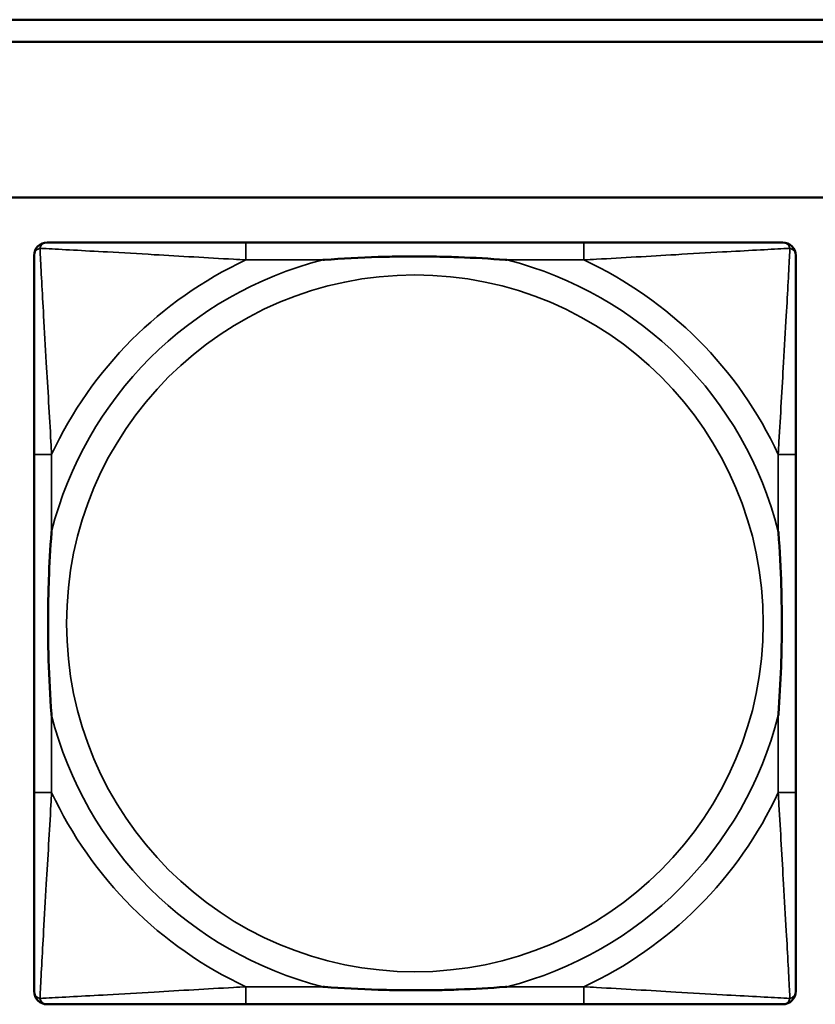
# Model space of a CAD drawing. Header units: inches. Extents: x -32 to 29.2, y -14.4 to 22.6.
# Tile 123 of 256: x -19.963 to -19.248, y -1.299 to -0.413. Entities that reach past the tile are written whole.
import ezdxf

# ---------------------------------------------------------------- set-up
doc = ezdxf.new("R2010")
doc.units = ezdxf.units.IN
doc.header["$MEASUREMENT"] = 0
doc.layers.add('Visible (ANSI)', color=7, linetype='Continuous', lineweight=50)
doc.layers.add('Visible Narrow (ANSI)', color=7, linetype='Continuous', lineweight=35)

msp = doc.modelspace()

# ---------------------------------------------------------------- linework, layer by layer
at = {"layer": 'Visible (ANSI)'}
for p, q in [((-27.8004, -0.4134), (-17.51288, -0.4134)), ((-17.51288, -0.4334), (-27.8004, -0.4334)), ((-27.8004, -0.5734), (-5.02537, -0.5734)), ((-19.45571, -0.61368), (-19.75964, -0.61368)), ((-19.95019, -0.80423), (-19.95019, -1.10815)), ((-19.26516, -1.10815), (-19.26516, -0.80423)), ((-19.75964, -1.29871), (-19.45571, -1.29871))]:
    msp.add_line(p, q, dxfattribs=at)
for centre, start, end in [((-19.93838, -0.62549), 90.00001, 180), ((-19.27697, -0.62549), 0, 89.99999), ((-19.93838, -1.2869), 180, 269.99999), ((-19.27697, -1.2869), 270.00001, 360)]:
    msp.add_arc(centre, 0.01181, start, end, dxfattribs=at)
for points, knots in [([(-19.75964, -0.61368), (-19.76321, -0.61368), (-19.7668, -0.61368), (-19.77039, -0.61368), (-19.8036, -0.61368), (-19.83731, -0.61368), (-19.86817, -0.61368), (-19.89511, -0.61368), (-19.92066, -0.61368), (-19.9341, -0.61368), (-19.93571, -0.61368), (-19.93714, -0.61368), (-19.93838, -0.61368)], [0, 0, 0, 0, 0.0272471, 0.0272471, 0.0272471, 0.2790553, 0.2790553, 0.2790553, 0.4988354, 0.4988354, 0.4988354, 0.5252205, 0.5252205, 0.5252205, 0.5252205]), ([(-19.27697, -0.61368), (-19.29186, -0.61368), (-19.33346, -0.61368), (-19.3741, -0.61368), (-19.40063, -0.61368), (-19.42849, -0.61368), (-19.45571, -0.61368)], [-0.5252205, -0.5252205, -0.5252205, -0.5252205, -0.20743, -0.20743, -0.20743, 0, 0, 0, 0]), ([(-19.95019, -0.62549), (-19.95019, -0.64037), (-19.95019, -0.68197), (-19.95019, -0.72262), (-19.95019, -0.74915), (-19.95019, -0.77701), (-19.95019, -0.80423)], [-0.5252205, -0.5252205, -0.5252205, -0.5252205, -0.20743, -0.20743, -0.20743, 0, 0, 0, 0]), ([(-19.69042, -0.62942), (-19.68998, -0.62939), (-19.68955, -0.62936), (-19.67304, -0.62811), (-19.65698, -0.62725), (-19.63403, -0.62655), (-19.62733, -0.6264), (-19.61815, -0.62629), (-19.61568, -0.62627), (-19.6116, -0.62625), (-19.60999, -0.62625), (-19.60686, -0.62624), (-19.60534, -0.62625), (-19.60177, -0.62626), (-19.59972, -0.62627), (-19.59355, -0.62633), (-19.58942, -0.62639), (-19.57969, -0.62659), (-19.57409, -0.62675), (-19.55432, -0.62747), (-19.54028, -0.62827), (-19.5258, -0.62936), (-19.52536, -0.62939), (-19.52493, -0.62942)], [-0.416114, -0.416114, -0.416114, -0.416114, -0.4127691, -0.4127691, -0.2896446, -0.2896446, -0.2388934, -0.2388934, -0.2201881, -0.2201881, -0.2080204, -0.2080204, -0.196499, -0.196499, -0.1809939, -0.1809939, -0.149741, -0.149741, -0.1073162, -0.1073162, 0, 0, 0.0033356, 0.0033356, 0.0033356, 0.0033356]), ([(-19.26516, -0.80423), (-19.26516, -0.80065), (-19.26516, -0.79707), (-19.26516, -0.79347), (-19.26516, -0.76026), (-19.26516, -0.72656), (-19.26516, -0.69569), (-19.26516, -0.66875), (-19.26516, -0.6432), (-19.26516, -0.62977), (-19.26516, -0.62815), (-19.26516, -0.62672), (-19.26516, -0.62549)], [0, 0, 0, 0, 0.0272471, 0.0272471, 0.0272471, 0.2790553, 0.2790553, 0.2790553, 0.4988354, 0.4988354, 0.4988354, 0.5252205, 0.5252205, 0.5252205, 0.5252205]), ([(-19.93444, -1.03894), (-19.93447, -1.0385), (-19.93451, -1.03807), (-19.93575, -1.02156), (-19.93661, -1.0055), (-19.93732, -0.98254), (-19.93746, -0.97585), (-19.93757, -0.96667), (-19.93759, -0.9642), (-19.93761, -0.96012), (-19.93762, -0.95851), (-19.93762, -0.95538), (-19.93762, -0.95386), (-19.9376, -0.95029), (-19.93759, -0.94824), (-19.93753, -0.94206), (-19.93747, -0.93794), (-19.93727, -0.9282), (-19.93711, -0.9226), (-19.93639, -0.90284), (-19.9356, -0.8888), (-19.93451, -0.87432), (-19.93447, -0.87388), (-19.93444, -0.87344)], [-0.416114, -0.416114, -0.416114, -0.416114, -0.4127691, -0.4127691, -0.2896446, -0.2896446, -0.2388934, -0.2388934, -0.2201881, -0.2201881, -0.2080204, -0.2080204, -0.196499, -0.196499, -0.1809939, -0.1809939, -0.149741, -0.149741, -0.1073162, -0.1073162, 0, 0, 0.0033356, 0.0033356, 0.0033356, 0.0033356]), ([(-19.28091, -0.87344), (-19.28087, -0.87388), (-19.28084, -0.87432), (-19.2796, -0.89082), (-19.27873, -0.90688), (-19.27803, -0.92984), (-19.27789, -0.93654), (-19.27778, -0.94571), (-19.27775, -0.94818), (-19.27773, -0.95226), (-19.27773, -0.95387), (-19.27773, -0.957), (-19.27773, -0.95852), (-19.27774, -0.96209), (-19.27776, -0.96414), (-19.27781, -0.97032), (-19.27787, -0.97445), (-19.27808, -0.98418), (-19.27824, -0.98978), (-19.27896, -1.00954), (-19.27975, -1.02359), (-19.28084, -1.03807), (-19.28087, -1.0385), (-19.28091, -1.03894)], [-0.416114, -0.416114, -0.416114, -0.416114, -0.4127691, -0.4127691, -0.2896446, -0.2896446, -0.2388934, -0.2388934, -0.2201881, -0.2201881, -0.2080204, -0.2080204, -0.196499, -0.196499, -0.1809939, -0.1809939, -0.149741, -0.149741, -0.1073162, -0.1073162, 0, 0, 0.0033356, 0.0033356, 0.0033356, 0.0033356]), ([(-19.95019, -1.10815), (-19.95019, -1.13538), (-19.95019, -1.16323), (-19.95019, -1.18976), (-19.95019, -1.23041), (-19.95019, -1.27201), (-19.95019, -1.2869)], [3.9382945, 3.9382945, 3.9382945, 3.9382945, 4.1457245, 4.1457245, 4.1457245, 4.463515, 4.463515, 4.463515, 4.463515]), ([(-19.26516, -1.2869), (-19.26516, -1.27201), (-19.26516, -1.23041), (-19.26516, -1.18976), (-19.26516, -1.16323), (-19.26516, -1.13538), (-19.26516, -1.10815)], [-0.5252205, -0.5252205, -0.5252205, -0.5252205, -0.20743, -0.20743, -0.20743, 0, 0, 0, 0]), ([(-19.52493, -1.28296), (-19.52536, -1.28299), (-19.5258, -1.28302), (-19.54028, -1.28412), (-19.55432, -1.28491), (-19.57409, -1.28563), (-19.57969, -1.28579), (-19.58942, -1.28599), (-19.59355, -1.28605), (-19.59972, -1.28611), (-19.60177, -1.28612), (-19.60534, -1.28614), (-19.60686, -1.28614), (-19.60999, -1.28614), (-19.6116, -1.28613), (-19.61568, -1.28611), (-19.61815, -1.28609), (-19.62733, -1.28598), (-19.63403, -1.28583), (-19.65698, -1.28513), (-19.67304, -1.28427), (-19.68955, -1.28302), (-19.68998, -1.28299), (-19.69042, -1.28296)], [-0.4149464, -0.4149464, -0.4149464, -0.4149464, -0.41162, -0.41162, -0.3046026, -0.3046026, -0.2622958, -0.2622958, -0.23113, -0.23113, -0.215668, -0.215668, -0.2041787, -0.2041787, -0.1920448, -0.1920448, -0.1733916, -0.1733916, -0.1227817, -0.1227817, 0, 0, 0.0033356, 0.0033356, 0.0033356, 0.0033356]), ([(-19.93838, -1.29871), (-19.92349, -1.29871), (-19.88189, -1.29871), (-19.84124, -1.29871), (-19.81472, -1.29871), (-19.78686, -1.29871), (-19.75964, -1.29871)], [-0.5252205, -0.5252205, -0.5252205, -0.5252205, -0.20743, -0.20743, -0.20743, 0, 0, 0, 0]), ([(-19.45571, -1.29871), (-19.42849, -1.29871), (-19.40063, -1.29871), (-19.3741, -1.29871), (-19.33346, -1.29871), (-19.29186, -1.29871), (-19.27697, -1.29871)], [3.9382945, 3.9382945, 3.9382945, 3.9382945, 4.1457245, 4.1457245, 4.1457245, 4.463515, 4.463515, 4.463515, 4.463515])]:
    msp.add_open_spline(points, degree=3, knots=knots, dxfattribs=at)
at = {"layer": 'Visible Narrow (ANSI)'}
for p, q in [((-19.75964, -0.61368), (-19.75964, -0.62942)), ((-19.45571, -0.61368), (-19.45571, -0.62942)), ((-19.75964, -0.62942), (-19.69042, -0.62942)), ((-19.52493, -0.62942), (-19.45571, -0.62942)), ((-19.93444, -0.80423), (-19.95019, -0.80423)), ((-19.93444, -0.87344), (-19.93444, -0.80423)), ((-19.26516, -0.80423), (-19.28091, -0.80423)), ((-19.28091, -0.80423), (-19.28091, -0.87344)), ((-19.93444, -1.10815), (-19.93444, -1.03894)), ((-19.28091, -1.03894), (-19.28091, -1.10815)), ((-19.93444, -1.10815), (-19.95019, -1.10815)), ((-19.26516, -1.10815), (-19.28091, -1.10815)), ((-19.75964, -1.28296), (-19.75964, -1.29871)), ((-19.69042, -1.28296), (-19.75964, -1.28296)), ((-19.45571, -1.28296), (-19.52493, -1.28296)), ((-19.45571, -1.28296), (-19.45571, -1.29871))]:
    msp.add_line(p, q, dxfattribs=at)
msp.add_circle((-19.60767, -0.95619), 0.31328, dxfattribs=at)
for radius, start, end in [(0.33708, 104.21029, 165.78971), (0.36037, 114.94069, 155.05931), (0.33708, 14.21029, 75.78971), (0.36037, 24.94069, 65.05931), (0.33708, 194.21029, 255.78971), (0.33708, 284.21029, 345.78971), (0.36037, 204.94069, 245.05931), (0.36037, 294.94069, 335.05931)]:
    msp.add_arc((-19.60767, -0.95619), radius, start, end, dxfattribs=at)
for points, knots in [([(-19.95019, -0.62549), (-19.95019, -0.62488), (-19.95012, -0.62432), (-19.94987, -0.62333), (-19.94971, -0.6229), (-19.94938, -0.62224), (-19.94923, -0.622), (-19.94897, -0.62162), (-19.94887, -0.62148), (-19.94853, -0.62108), (-19.94828, -0.62083), (-19.94757, -0.62022), (-19.94708, -0.61988), (-19.94603, -0.61935), (-19.94549, -0.61913), (-19.94491, -0.61896)], [-0.02627331, -0.02627331, -0.02627331, -0.02627331, -0.02158775, -0.02158775, -0.01736415, -0.01736415, -0.0147244, -0.0147244, -0.01307456, -0.01307456, -0.00977487, -0.00977487, -0.00449537, -0.00449537, 0.00012419, 0.00012419, 0.00012419, 0.00012419]), ([(-19.94491, -0.61896), (-19.94473, -0.61837), (-19.94452, -0.61784), (-19.94398, -0.61679), (-19.94365, -0.61629), (-19.94304, -0.61558), (-19.94278, -0.61533), (-19.94238, -0.615), (-19.94224, -0.61489), (-19.94187, -0.61463), (-19.94163, -0.61449), (-19.94097, -0.61415), (-19.94053, -0.61399), (-19.93955, -0.61375), (-19.93899, -0.61368), (-19.93838, -0.61368)], [-0.00012419, -0.00012419, -0.00012419, -0.00012419, 0.00449537, 0.00449537, 0.00977487, 0.00977487, 0.01307456, 0.01307456, 0.0147244, 0.0147244, 0.01736415, 0.01736415, 0.02158775, 0.02158775, 0.02627331, 0.02627331, 0.02627331, 0.02627331]), ([(-19.93444, -0.80423), (-19.93464, -0.80048), (-19.93485, -0.79671), (-19.93637, -0.76935), (-19.93781, -0.74517), (-19.94001, -0.70733), (-19.94083, -0.69328), (-19.94282, -0.65804), (-19.94391, -0.63792), (-19.94472, -0.62249), (-19.94482, -0.62066), (-19.94491, -0.61896)], [0, 0, 0, 0, 0.0278591, 0.0278591, 0.201273, 0.201273, 0.3066357, 0.3066357, 0.475216, 0.475216, 0.5007189, 0.5007189, 0.5007189, 0.5007189]), ([(-19.94491, -0.61896), (-19.94321, -0.61905), (-19.94138, -0.61914), (-19.92594, -0.61995), (-19.90582, -0.62104), (-19.87059, -0.62304), (-19.85653, -0.62385), (-19.81869, -0.62606), (-19.79451, -0.62749), (-19.76716, -0.62901), (-19.76338, -0.62922), (-19.75964, -0.62942)], [-0.5007189, -0.5007189, -0.5007189, -0.5007189, -0.475216, -0.475216, -0.3066357, -0.3066357, -0.201273, -0.201273, -0.0278591, -0.0278591, 0, 0, 0, 0]), ([(-19.45571, -0.62942), (-19.45196, -0.62922), (-19.44819, -0.62901), (-19.42083, -0.62749), (-19.39665, -0.62606), (-19.35881, -0.62385), (-19.34476, -0.62304), (-19.30953, -0.62104), (-19.2894, -0.61995), (-19.27397, -0.61914), (-19.27214, -0.61905), (-19.27044, -0.61896)], [0, 0, 0, 0, 0.0278591, 0.0278591, 0.201273, 0.201273, 0.3066357, 0.3066357, 0.475216, 0.475216, 0.5007189, 0.5007189, 0.5007189, 0.5007189]), ([(-19.27044, -0.61896), (-19.27053, -0.62066), (-19.27063, -0.62249), (-19.27144, -0.63792), (-19.27252, -0.65804), (-19.27452, -0.69328), (-19.27533, -0.70733), (-19.27754, -0.74517), (-19.27897, -0.76935), (-19.2805, -0.79671), (-19.2807, -0.80048), (-19.28091, -0.80423)], [-0.5007189, -0.5007189, -0.5007189, -0.5007189, -0.475216, -0.475216, -0.3066357, -0.3066357, -0.201273, -0.201273, -0.0278591, -0.0278591, 0, 0, 0, 0]), ([(-19.27697, -0.61368), (-19.27636, -0.61368), (-19.2758, -0.61375), (-19.27481, -0.61399), (-19.27438, -0.61415), (-19.27372, -0.61449), (-19.27348, -0.61463), (-19.27311, -0.61489), (-19.27297, -0.615), (-19.27256, -0.61533), (-19.27231, -0.61558), (-19.2717, -0.61629), (-19.27137, -0.61679), (-19.27083, -0.61784), (-19.27062, -0.61837), (-19.27044, -0.61896)], [-0.02627331, -0.02627331, -0.02627331, -0.02627331, -0.02158775, -0.02158775, -0.01736415, -0.01736415, -0.0147244, -0.0147244, -0.01307456, -0.01307456, -0.00977487, -0.00977487, -0.00449537, -0.00449537, 0.00012419, 0.00012419, 0.00012419, 0.00012419]), ([(-19.27044, -0.61896), (-19.26986, -0.61913), (-19.26932, -0.61935), (-19.26827, -0.61988), (-19.26777, -0.62022), (-19.26706, -0.62083), (-19.26682, -0.62108), (-19.26648, -0.62148), (-19.26637, -0.62162), (-19.26611, -0.622), (-19.26597, -0.62224), (-19.26564, -0.6229), (-19.26547, -0.62333), (-19.26523, -0.62432), (-19.26516, -0.62488), (-19.26516, -0.62549)], [-0.00012419, -0.00012419, -0.00012419, -0.00012419, 0.00449537, 0.00449537, 0.00977487, 0.00977487, 0.01307456, 0.01307456, 0.0147244, 0.0147244, 0.01736415, 0.01736415, 0.02158775, 0.02158775, 0.02627331, 0.02627331, 0.02627331, 0.02627331]), ([(-19.94491, -1.29342), (-19.94482, -1.29173), (-19.94472, -1.28989), (-19.94391, -1.27446), (-19.94282, -1.25434), (-19.94083, -1.21911), (-19.94001, -1.20505), (-19.93781, -1.16721), (-19.93637, -1.14303), (-19.93485, -1.11568), (-19.93464, -1.1119), (-19.93444, -1.10815)], [-4.4390134, -4.4390134, -4.4390134, -4.4390134, -4.4135105, -4.4135105, -4.2449302, -4.2449302, -4.1395675, -4.1395675, -3.9661536, -3.9661536, -3.9382945, -3.9382945, -3.9382945, -3.9382945]), ([(-19.28091, -1.10815), (-19.2807, -1.1119), (-19.2805, -1.11568), (-19.27897, -1.14303), (-19.27754, -1.16721), (-19.27533, -1.20505), (-19.27452, -1.21911), (-19.27252, -1.25434), (-19.27144, -1.27446), (-19.27063, -1.28989), (-19.27053, -1.29173), (-19.27044, -1.29342)], [0, 0, 0, 0, 0.0278591, 0.0278591, 0.201273, 0.201273, 0.3066357, 0.3066357, 0.475216, 0.475216, 0.5007189, 0.5007189, 0.5007189, 0.5007189]), ([(-19.75964, -1.28296), (-19.76338, -1.28316), (-19.76716, -1.28337), (-19.79451, -1.28489), (-19.81869, -1.28632), (-19.85653, -1.28853), (-19.87059, -1.28935), (-19.90582, -1.29134), (-19.92594, -1.29243), (-19.94138, -1.29324), (-19.94321, -1.29333), (-19.94491, -1.29342)], [0, 0, 0, 0, 0.0278591, 0.0278591, 0.201273, 0.201273, 0.3066357, 0.3066357, 0.475216, 0.475216, 0.5007189, 0.5007189, 0.5007189, 0.5007189]), ([(-19.27044, -1.29342), (-19.27214, -1.29333), (-19.27397, -1.29324), (-19.2894, -1.29243), (-19.30953, -1.29134), (-19.34476, -1.28935), (-19.35881, -1.28853), (-19.39665, -1.28632), (-19.42083, -1.28489), (-19.44819, -1.28337), (-19.45196, -1.28316), (-19.45571, -1.28296)], [-4.4390134, -4.4390134, -4.4390134, -4.4390134, -4.4135105, -4.4135105, -4.2449302, -4.2449302, -4.1395675, -4.1395675, -3.9661536, -3.9661536, -3.9382945, -3.9382945, -3.9382945, -3.9382945]), ([(-19.94491, -1.29342), (-19.94549, -1.29325), (-19.94603, -1.29303), (-19.94708, -1.2925), (-19.94757, -1.29217), (-19.94828, -1.29155), (-19.94853, -1.2913), (-19.94887, -1.2909), (-19.94897, -1.29076), (-19.94923, -1.29039), (-19.94938, -1.29014), (-19.94971, -1.28949), (-19.94987, -1.28905), (-19.95012, -1.28807), (-19.95019, -1.28751), (-19.95019, -1.2869)], [-0.00012419, -0.00012419, -0.00012419, -0.00012419, 0.00449537, 0.00449537, 0.00977487, 0.00977487, 0.01307456, 0.01307456, 0.0147244, 0.0147244, 0.01736415, 0.01736415, 0.02158775, 0.02158775, 0.02627331, 0.02627331, 0.02627331, 0.02627331]), ([(-19.26516, -1.2869), (-19.26516, -1.28751), (-19.26523, -1.28807), (-19.26547, -1.28905), (-19.26564, -1.28949), (-19.26597, -1.29014), (-19.26611, -1.29039), (-19.26637, -1.29076), (-19.26648, -1.2909), (-19.26682, -1.2913), (-19.26706, -1.29155), (-19.26777, -1.29217), (-19.26827, -1.2925), (-19.26932, -1.29303), (-19.26986, -1.29325), (-19.27044, -1.29342)], [-0.02627331, -0.02627331, -0.02627331, -0.02627331, -0.02158775, -0.02158775, -0.01736415, -0.01736415, -0.0147244, -0.0147244, -0.01307456, -0.01307456, -0.00977487, -0.00977487, -0.00449537, -0.00449537, 0.00012419, 0.00012419, 0.00012419, 0.00012419]), ([(-19.93838, -1.29871), (-19.93899, -1.29871), (-19.93955, -1.29864), (-19.94053, -1.29839), (-19.94097, -1.29823), (-19.94163, -1.2979), (-19.94187, -1.29775), (-19.94224, -1.29749), (-19.94238, -1.29739), (-19.94278, -1.29705), (-19.94304, -1.2968), (-19.94365, -1.29609), (-19.94398, -1.29559), (-19.94452, -1.29455), (-19.94473, -1.29401), (-19.94491, -1.29342)], [-0.02627331, -0.02627331, -0.02627331, -0.02627331, -0.02158775, -0.02158775, -0.01736415, -0.01736415, -0.0147244, -0.0147244, -0.01307456, -0.01307456, -0.00977487, -0.00977487, -0.00449537, -0.00449537, 0.00012419, 0.00012419, 0.00012419, 0.00012419]), ([(-19.27044, -1.29342), (-19.27062, -1.29401), (-19.27083, -1.29455), (-19.27137, -1.29559), (-19.2717, -1.29609), (-19.27231, -1.2968), (-19.27256, -1.29705), (-19.27297, -1.29739), (-19.27311, -1.29749), (-19.27348, -1.29775), (-19.27372, -1.2979), (-19.27438, -1.29823), (-19.27481, -1.29839), (-19.2758, -1.29864), (-19.27636, -1.29871), (-19.27697, -1.29871)], [-0.00012419, -0.00012419, -0.00012419, -0.00012419, 0.00449537, 0.00449537, 0.00977487, 0.00977487, 0.01307456, 0.01307456, 0.0147244, 0.0147244, 0.01736415, 0.01736415, 0.02158775, 0.02158775, 0.02627331, 0.02627331, 0.02627331, 0.02627331])]:
    msp.add_open_spline(points, degree=3, knots=knots, dxfattribs=at)

doc.saveas('drawing.dxf')
